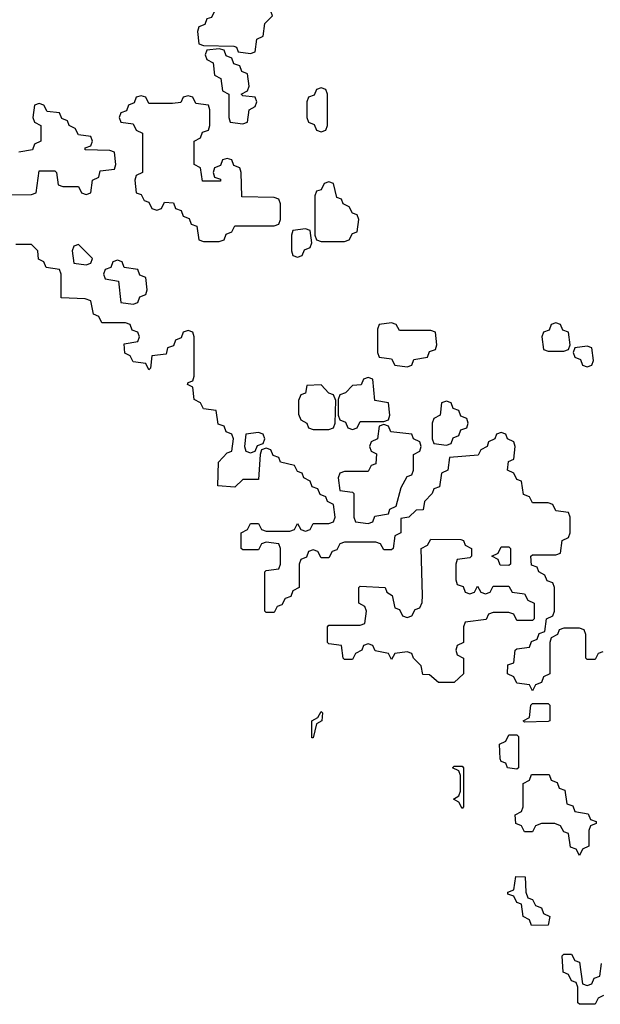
# Model space of a CAD drawing. Header units: inches. Extents: x 2710028 to 2964570, y 496606 to 722708.
# Tile 58 of 228: x 2797680 to 2799163, y 636366 to 638880. Entities that reach past the tile are written whole.
import ezdxf

# ---------------------------------------------------------------- set-up
doc = ezdxf.new("R2010")
doc.units = ezdxf.units.IN
doc.header["$MEASUREMENT"] = 0
doc.layers.add('C7693', color=7, linetype='Continuous')

msp = doc.modelspace()

# ---------------------------------------------------------------- linework, layer by layer
at = {"layer": 'C7693', "color": 6}
for points in [[(2798310, 638906), (2798190, 638906), (2798178, 638902), (2798170, 638886), (2798158, 638882), (2798152.7, 638867.3), (2798138, 638862), (2798134, 638850), (2798138, 638818), (2798150, 638814), (2798227.3, 638812.7), (2798234, 638810), (2798238, 638798), (2798270, 638794), (2798282, 638798), (2798286, 638830), (2798302, 638838), (2798306, 638870), (2798326, 638890), (2798322, 638902)], [(2798190, 638806), (2798158, 638802), (2798154, 638790), (2798158, 638778), (2798174, 638770), (2798178, 638738), (2798194, 638730), (2798198, 638698), (2798214, 638690), (2798214, 638630), (2798218, 638618), (2798250, 638614), (2798262, 638618), (2798266, 638650), (2798282, 638658), (2798286, 638670), (2798282, 638682), (2798250, 638686), (2798246, 638690), (2798262, 638698), (2798266, 638710), (2798262, 638742), (2798247.3, 638747.3), (2798242, 638762), (2798227.3, 638767.3), (2798222, 638782), (2798207.3, 638787.3), (2798202, 638802)], [(2798110, 638686), (2798098, 638682), (2798091.6, 638668.4), (2798070, 638666), (2798010, 638666), (2798002, 638682), (2797990, 638686), (2797978, 638682), (2797972.7, 638667.3), (2797958, 638662), (2797952.7, 638647.3), (2797938, 638642), (2797934, 638630), (2797938, 638618), (2797970, 638614), (2797978, 638598), (2797994, 638590), (2797994, 638490), (2797978, 638482), (2797974, 638470), (2797978, 638438), (2797990, 638434), (2797998, 638418), (2798010, 638414), (2798018, 638398), (2798030, 638394), (2798042, 638398), (2798050, 638414), (2798072.7, 638412.7), (2798078, 638398), (2798092.7, 638392.7), (2798098, 638378), (2798112.7, 638372.7), (2798118, 638358), (2798132.7, 638352.7), (2798138, 638318), (2798150, 638314), (2798190, 638314), (2798202, 638318), (2798207.3, 638332.7), (2798222, 638338), (2798230, 638354), (2798330, 638354), (2798342, 638358), (2798346, 638370), (2798346, 638410), (2798342, 638422), (2798330, 638426), (2798247.3, 638427.3), (2798246, 638490), (2798242, 638502), (2798227.3, 638507.3), (2798222, 638522), (2798210, 638526), (2798198, 638522), (2798192.7, 638507.3), (2798178, 638502), (2798174, 638490), (2798178, 638478), (2798192.7, 638472.7), (2798192.7, 638467.3), (2798147.3, 638467.3), (2798142, 638502), (2798126, 638510), (2798126, 638570), (2798142, 638578), (2798147.3, 638592.7), (2798162, 638598), (2798166, 638610), (2798166, 638650), (2798162, 638662), (2798130, 638666), (2798122, 638682)], [(2798450, 638706), (2798438, 638702), (2798432.7, 638687.3), (2798418, 638682), (2798414, 638670), (2798414, 638630), (2798418, 638618), (2798432.7, 638612.7), (2798438, 638598), (2798450, 638594), (2798462, 638598), (2798466, 638610), (2798466, 638690), (2798462, 638702)], [(2798470, 638466), (2798458, 638462), (2798450, 638446), (2798438, 638442), (2798434, 638430), (2798434, 638330), (2798438, 638318), (2798450, 638314), (2798510, 638314), (2798522, 638318), (2798530, 638334), (2798542, 638338), (2798546, 638370), (2798542, 638382), (2798530, 638386), (2798522, 638402), (2798506, 638410), (2798502, 638422), (2798490, 638426), (2798482, 638462)], [(2798410, 638346), (2798378, 638342), (2798374, 638330), (2798374, 638290), (2798378, 638278), (2798390, 638274), (2798402, 638278), (2798407.3, 638292.7), (2798422, 638298), (2798426, 638310), (2798422, 638342)], [(2797830, 638306), (2797818, 638302), (2797814, 638290), (2797818, 638258), (2797850, 638254), (2797862, 638258), (2797866, 638270)], [(2797930, 638266), (2797918, 638262), (2797912.7, 638247.3), (2797898, 638242), (2797894, 638230), (2797898, 638218), (2797932.7, 638212.7), (2797938, 638158), (2797970, 638154), (2797982, 638158), (2797987.3, 638172.7), (2798002, 638178), (2798006, 638190), (2798002, 638222), (2797987.3, 638227.3), (2797982, 638242), (2797947.3, 638247.3), (2797942, 638262)], [(2798630, 638106), (2798598, 638102), (2798594, 638090), (2798594, 638030), (2798598, 638018), (2798630, 638014), (2798638, 637998), (2798670, 637994), (2798682, 637998), (2798687.3, 638012.7), (2798722, 638018), (2798727.3, 638032.7), (2798742, 638038), (2798746, 638050), (2798742, 638082), (2798730, 638086), (2798650, 638086), (2798642, 638102)], [(2799050, 638106), (2799038, 638102), (2799032.7, 638087.3), (2799018, 638082), (2799014, 638070), (2799018, 638038), (2799030, 638034), (2799070, 638034), (2799082, 638038), (2799086, 638050), (2799082, 638082), (2799067.3, 638087.3), (2799062, 638102)], [(2799130, 638046), (2799098, 638042), (2799094, 638030), (2799098, 638018), (2799112.7, 638012.7), (2799118, 637998), (2799130, 637994), (2799142, 637998), (2799146, 638010), (2799142, 638042)], [(2798570, 637966), (2798558, 637962), (2798552.7, 637947.3), (2798530, 637946), (2798512.7, 637927.3), (2798498, 637922), (2798494, 637910), (2798494, 637870), (2798498, 637858), (2798512.7, 637852.7), (2798518, 637838), (2798530, 637834), (2798542, 637838), (2798550, 637854), (2798610, 637854), (2798622, 637858), (2798626, 637870), (2798622, 637902), (2798587.3, 637907.3), (2798582, 637962)], [(2798450, 637948), (2798414, 637946), (2798410, 637926), (2798398, 637922), (2798392.7, 637907.3), (2798392.7, 637872.7), (2798398, 637858), (2798414, 637850), (2798418, 637838), (2798430, 637834), (2798470, 637834), (2798482, 637838), (2798486, 637850), (2798487.3, 637907.3), (2798482, 637922), (2798470, 637926)], [(2798770, 637906), (2798758, 637902), (2798754, 637870), (2798738, 637862), (2798734, 637850), (2798734, 637810), (2798738, 637798), (2798770, 637794), (2798782, 637798), (2798787.3, 637812.7), (2798802, 637818), (2798807.3, 637832.7), (2798822, 637838), (2798826, 637850), (2798822, 637862), (2798807.3, 637867.3), (2798802, 637882), (2798787.3, 637887.3), (2798782, 637902)], [(2798610, 637846), (2798598, 637842), (2798594, 637810), (2798578, 637802), (2798574, 637790), (2798578, 637778), (2798591.6, 637771.6), (2798590, 637746), (2798578, 637742), (2798570, 637726), (2798510, 637726), (2798498, 637722), (2798494, 637710), (2798498, 637678), (2798530, 637674), (2798534, 637670), (2798534, 637610), (2798538, 637598), (2798570, 637594), (2798582, 637598), (2798587.3, 637612.7), (2798622, 637618), (2798626, 637630), (2798642, 637638), (2798654.6, 637685.4), (2798670, 637714), (2798682, 637718), (2798686, 637730), (2798686, 637770), (2798702, 637778), (2798706, 637790), (2798702, 637802), (2798686, 637810), (2798682, 637822), (2798628, 637828), (2798622, 637842)], [(2798290, 637826), (2798258, 637822), (2798254, 637790), (2798258, 637778), (2798270, 637774), (2798282, 637778), (2798287.3, 637792.7), (2798302, 637798), (2798306, 637810), (2798302, 637822)], [(2798830, 637414), (2798842, 637418), (2798850, 637434), (2798858, 637418), (2798870, 637414), (2798882, 637418), (2798890, 637434), (2798930, 637434), (2798938, 637418), (2798970, 637414), (2798978, 637398), (2798994, 637390), (2798994, 637350), (2798990, 637346), (2798950, 637346), (2798942, 637362), (2798930, 637366), (2798890, 637366), (2798878, 637362), (2798871.6, 637348.4), (2798818, 637342), (2798814, 637330), (2798814, 637290), (2798798, 637282), (2798794, 637270), (2798798, 637258), (2798814, 637250), (2798814, 637210), (2798790, 637188), (2798750, 637188), (2798727.3, 637207.3), (2798710, 637208), (2798706, 637230), (2798686, 637250), (2798682, 637262), (2798670, 637266), (2798638, 637262), (2798630, 637246), (2798622, 637262), (2798588.4, 637268.4), (2798582, 637282), (2798570, 637286), (2798558, 637282), (2798554, 637270), (2798538, 637262), (2798530, 637246), (2798510, 637246), (2798506, 637250), (2798502, 637282), (2798470, 637286), (2798466, 637290), (2798466, 637330), (2798470, 637334), (2798550, 637334), (2798562, 637338), (2798566, 637370), (2798562, 637382), (2798546, 637390), (2798546, 637430), (2798550, 637434), (2798614, 637430), (2798618, 637418), (2798632, 637410), (2798638, 637378), (2798650, 637374), (2798658, 637358), (2798670, 637354), (2798682, 637358), (2798690, 637374), (2798702, 637378), (2798708, 637392), (2798708.7, 637410), (2798706, 637530), (2798722, 637538), (2798730, 637554), (2798807.3, 637552.7), (2798814, 637550), (2798818, 637538), (2798834, 637530), (2798834, 637510), (2798830, 637506), (2798798, 637502), (2798794, 637490), (2798794, 637450), (2798798, 637438), (2798812.7, 637432.7), (2798818, 637418)], [(2798930, 637486), (2798907.3, 637487.3), (2798902, 637502), (2798886, 637510), (2798902, 637518), (2798910, 637534), (2798930, 637534), (2798934, 637530), (2798934, 637490)], [(2798970, 637086), (2798966, 637090), (2798982, 637098), (2798986, 637130), (2798990, 637134), (2799030, 637134), (2799034, 637130), (2799034, 637090), (2799030, 637088)], [(2798426, 637046), (2798426, 637090), (2798442, 637098), (2798450, 637114), (2798454, 637110), (2798452, 637090), (2798438, 637082), (2798430, 637046)], [(2798950, 636966), (2798926, 636970), (2798922, 636982), (2798910, 636986), (2798907.3, 636992.7), (2798906, 637030), (2798922, 637038), (2798930, 637054), (2798950, 637054), (2798954, 637050), (2798954, 636970)], [(2798810, 636866), (2798802, 636882), (2798788, 636890), (2798802, 636898), (2798806, 636910), (2798806, 636950), (2798802, 636962), (2798786, 636970), (2798790, 636974), (2798810, 636974), (2798814, 636970), (2798814, 636870)], [(2799110, 636746), (2799102, 636762), (2799087.3, 636767.3), (2799082, 636802), (2799070, 636806), (2799062, 636822), (2799047.3, 636827.3), (2799012.7, 636827.3), (2798998, 636822), (2798990, 636806), (2798970, 636806), (2798962, 636822), (2798947.3, 636827.3), (2798946, 636850), (2798962, 636858), (2798966, 636870), (2798966, 636930), (2798982, 636938), (2798987.3, 636952.7), (2799032.7, 636952.7), (2799038, 636938), (2799052.7, 636932.7), (2799058, 636918), (2799072.7, 636912.7), (2799078, 636878), (2799092.7, 636872.7), (2799098, 636858), (2799132.7, 636852.7), (2799138, 636838), (2799152.7, 636832.7), (2799152.7, 636827.3), (2799138, 636822), (2799134, 636810), (2799134, 636770), (2799118, 636762)], [(2798987.3, 636567.3), (2798982, 636582), (2798966, 636590), (2798962, 636622), (2798950, 636626), (2798942, 636642), (2798927.3, 636647.3), (2798927.3, 636652.7), (2798942, 636658), (2798947.3, 636692.7), (2798971.6, 636691.6), (2798972.7, 636652.7), (2798978, 636638), (2798990, 636634), (2798998, 636618), (2799012.7, 636612.7), (2799018, 636598), (2799034, 636590), (2799030, 636568)]]:
    msp.add_lwpolyline(points, close=True, dxfattribs=at)
for points in [[(2797627.3, 638432.7), (2797710, 638434), (2797722, 638438), (2797730, 638494), (2797770, 638494), (2797774, 638490), (2797778, 638458), (2797790, 638454), (2797830, 638454), (2797838, 638438), (2797850, 638434), (2797862, 638438), (2797866, 638470), (2797882, 638478), (2797886, 638494), (2797922, 638498), (2797926, 638510), (2797922, 638542), (2797910, 638546), (2797847.3, 638547.3), (2797847.3, 638552.7), (2797862, 638558), (2797866, 638570), (2797862, 638582), (2797830, 638586), (2797822, 638602), (2797806, 638610), (2797802, 638622), (2797787.3, 638627.3), (2797782, 638642), (2797750, 638646), (2797742, 638662), (2797730, 638666), (2797718, 638662), (2797714, 638630), (2797718, 638618), (2797734, 638610), (2797734, 638570), (2797718, 638562), (2797712.7, 638547.3), (2797678, 638542)], [(2799170, 637266), (2799158, 637262), (2799150, 637246), (2799130, 637246), (2799126, 637250), (2799126, 637310), (2799122, 637322), (2799110, 637326), (2799070, 637326), (2799058, 637322), (2799054, 637310), (2799038, 637302), (2799034, 637290), (2799034, 637210), (2799018, 637202), (2799012.7, 637187.3), (2798998, 637182), (2798990, 637166), (2798982, 637182), (2798950, 637186), (2798942, 637202), (2798926, 637210), (2798927.3, 637232.7), (2798942, 637238), (2798946, 637270), (2798950, 637274), (2798982, 637278), (2798987.3, 637292.7), (2799002, 637298), (2799007.3, 637312.7), (2799022, 637318), (2799026, 637350), (2799042, 637358), (2799046, 637370), (2799046, 637430), (2799042, 637442), (2799027.3, 637447.3), (2799022, 637462), (2799006, 637470), (2799002, 637482), (2798987.3, 637487.3), (2798986, 637510), (2798990, 637514), (2799050, 637514), (2799062, 637518), (2799066, 637550), (2799082, 637558), (2799086, 637570), (2799086, 637610), (2799082, 637622), (2799050, 637626), (2799042, 637642), (2799030, 637646), (2798990, 637646), (2798982, 637662), (2798967.3, 637667.3), (2798962, 637702), (2798950, 637706), (2798942, 637722), (2798926, 637730), (2798928.4, 637751.6), (2798942, 637758), (2798946, 637790), (2798942, 637802), (2798926, 637810), (2798922, 637822), (2798910, 637826), (2798898, 637822), (2798894, 637810), (2798878, 637802), (2798874, 637790), (2798858, 637782), (2798851.6, 637768.4), (2798778, 637762), (2798774, 637730), (2798758, 637722), (2798752.7, 637687.3), (2798738, 637682), (2798734, 637670), (2798714, 637650), (2798711.1, 637628.9), (2798692.7, 637627.3), (2798674, 637610), (2798654, 637606), (2798654, 637570), (2798638, 637562), (2798634, 637530), (2798630, 637526), (2798610, 637526), (2798602, 637542), (2798590, 637546), (2798510, 637546), (2798498, 637542), (2798490, 637526), (2798478, 637522), (2798470, 637506), (2798450, 637506), (2798442, 637522), (2798430, 637526), (2798418, 637522), (2798412.7, 637507.3), (2798398, 637502), (2798394, 637490), (2798394, 637430), (2798378, 637422), (2798372.7, 637407.3), (2798358, 637402), (2798350, 637386), (2798338, 637382), (2798330, 637366), (2798310, 637366), (2798306, 637370), (2798306, 637470), (2798310, 637474), (2798342, 637478), (2798346, 637490), (2798346, 637530), (2798342, 637542), (2798310, 637546), (2798298, 637542), (2798290, 637526), (2798250, 637526), (2798246, 637530), (2798246, 637570), (2798262, 637578), (2798270, 637594), (2798290, 637594), (2798298, 637578), (2798310, 637574), (2798370, 637574), (2798382, 637578), (2798390, 637594), (2798398, 637578), (2798410, 637574), (2798422, 637578), (2798430, 637594), (2798470, 637594), (2798482, 637598), (2798486, 637610), (2798482, 637642), (2798466, 637650), (2798462, 637662), (2798447.3, 637667.3), (2798442, 637682), (2798427.3, 637687.3), (2798422, 637702), (2798406, 637710), (2798402, 637722), (2798390, 637726), (2798382, 637742), (2798346, 637750), (2798342, 637762), (2798327.3, 637767.3), (2798322, 637782), (2798310, 637786), (2798298, 637782), (2798294, 637770), (2798290, 637706), (2798250, 637706), (2798230, 637686), (2798186, 637690), (2798188, 637750), (2798210, 637774), (2798222, 637778), (2798226, 637810), (2798222, 637822), (2798207.3, 637827.3), (2798202, 637842), (2798187.3, 637847.3), (2798182, 637882), (2798150, 637886), (2798142, 637902), (2798126, 637910), (2798122, 637942), (2798108.4, 637948.4), (2798110, 637954), (2798122, 637958), (2798126, 637970), (2798126, 638070), (2798122, 638082), (2798110, 638086), (2798098, 638082), (2798092.7, 638067.3), (2798078, 638062), (2798072.7, 638047.3), (2798058, 638042), (2798054, 638026), (2798018, 638022), (2798014, 637990), (2798010, 637986), (2798002, 638002), (2797970, 638006), (2797962, 638022), (2797948.4, 638028.4), (2797947.3, 638052.7), (2797982, 638058), (2797986, 638070), (2797982, 638082), (2797967.3, 638087.3), (2797962, 638102), (2797950, 638106), (2797890, 638106), (2797882, 638122), (2797868.4, 638128.4), (2797862, 638162), (2797847.3, 638167.3), (2797786, 638170), (2797786, 638230), (2797782, 638242), (2797747.3, 638247.3), (2797742, 638262), (2797728.4, 638268.4), (2797726, 638290), (2797710, 638306), (2797670, 638306)], [(2799171.6, 636388.4), (2799158, 636382), (2799150, 636366), (2799110, 636366), (2799106, 636370), (2799106, 636410), (2799102, 636422), (2799090, 636426), (2799082, 636442), (2799068.4, 636448.4), (2799066, 636490), (2799070, 636494), (2799090, 636494), (2799098, 636478), (2799110, 636474), (2799118, 636418), (2799130, 636414), (2799142, 636418), (2799147.3, 636432.7), (2799162, 636438), (2799166, 636470)]]:
    msp.add_lwpolyline(points, dxfattribs=at)

doc.saveas('drawing.dxf')
